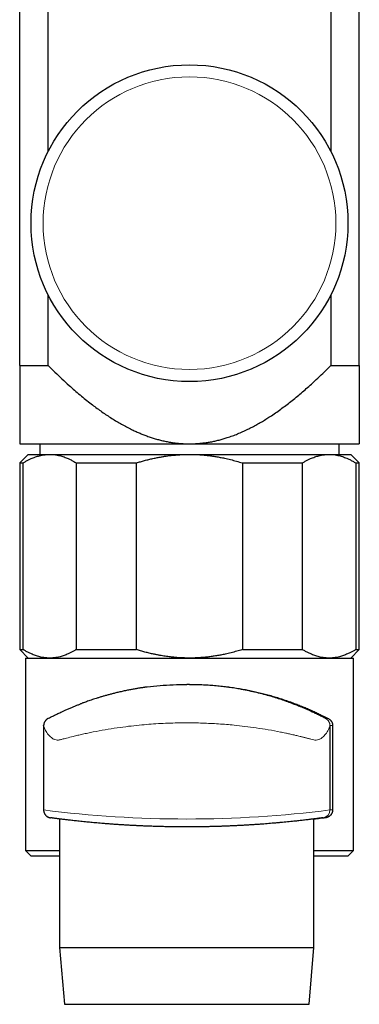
# Model space of a CAD drawing. Header units: millimetres. Extents: x 8 to 1267, y 12 to 683.
# Tile 20 of 50: x 632 to 662, y 492 to 579. Entities that reach past the tile are written whole.
import ezdxf

# ---------------------------------------------------------------- set-up
doc = ezdxf.new("R2010")
doc.units = ezdxf.units.MM

msp = doc.modelspace()

# ---------------------------------------------------------------- linework, layer by layer
at = {"color": 7, "linetype": 'Continuous', "lineweight": 30}
for p, q in [((632, 548.405), (632, 584.851)), ((634.51, 567.301), (634.51, 584.851)), ((659.49, 584.851), (659.49, 567.301)), ((662, 548.405), (662, 584.851)), ((634.51, 548.405), (634.51, 554.652)), ((659.49, 554.652), (659.49, 548.405)), ((632, 548.405), (634.51, 548.405)), ((659.49, 548.405), (662, 548.405)), ((632, 541.477), (647, 541.477)), ((633.78, 541.477), (633.78, 540.539)), ((647, 541.477), (662, 541.477)), ((660.221, 540.539), (660.221, 541.477)), ((632.75, 540.539), (632, 539.789)), ((632.75, 540.539), (634.653, 540.539)), ((634.653, 540.539), (646.989, 540.539)), ((646.989, 540.539), (659.335, 540.539)), ((659.335, 540.539), (661.25, 540.539)), ((662, 539.789), (661.25, 540.539)), ((632, 539.789), (632, 523.289)), ((632, 539.789), (632.315, 539.789)), ((632.315, 523.289), (632.315, 539.789)), ((636.992, 539.789), (642.305, 539.789)), ((636.992, 539.789), (636.992, 523.289)), ((642.305, 523.289), (642.305, 539.789)), ((651.672, 539.789), (656.99, 539.789)), ((651.672, 539.789), (651.672, 523.289)), ((656.99, 523.289), (656.99, 539.789)), ((661.68, 539.789), (661.68, 523.289)), ((661.68, 539.789), (662, 539.789)), ((662, 523.289), (662, 539.789)), ((632, 523.289), (632.75, 522.539)), ((632, 523.289), (632.315, 523.289)), ((636.992, 523.289), (642.305, 523.289)), ((651.672, 523.289), (656.99, 523.289)), ((661.25, 522.539), (662, 523.289)), ((661.68, 523.289), (662, 523.289)), ((632.5, 522.539), (632.5, 505.539)), ((632.5, 522.539), (661.5, 522.539)), ((661.5, 505.539), (661.5, 522.539)), ((646.988, 520.214), (646.752, 520.214)), ((634.115, 516.551), (634.11, 516.567)), ((634.11, 516.567), (634.11, 509.118)), ((659.41, 516.567), (659.41, 509.118)), ((659.644, 516.567), (659.644, 509.118)), ((634.11, 509.118), (634.11, 509.118)), ((635.524, 508.318), (635.524, 496.968)), ((657.995, 496.968), (657.995, 508.319)), ((646.75, 507.614), (646.751, 507.614)), ((632.5, 505.539), (633, 505.039)), ((632.5, 505.539), (635.524, 505.539)), ((635.524, 505.039), (633, 505.039)), ((657.995, 505.539), (661.5, 505.539)), ((661, 505.039), (657.995, 505.039)), ((661, 505.039), (661.5, 505.539)), ((635.524, 496.968), (635.961, 491.936)), ((635.524, 496.968), (647.201, 496.968)), ((647.201, 496.968), (657.995, 496.968)), ((657.559, 491.936), (657.995, 496.968)), ((635.961, 491.936), (647.184, 491.936)), ((647.184, 491.936), (657.559, 491.936))]:
    msp.add_line(p, q, dxfattribs=at)
at = {"color": 252, "linetype": 'Continuous', "lineweight": 0}
for p, q in [((659.035, 517.187), (659.269, 517.187)), ((659.644, 516.567), (659.41, 516.567)), ((659.41, 509.118), (659.644, 509.118)), ((658.803, 508.424), (658.801, 508.424)), ((659.037, 508.424), (658.803, 508.424))]:
    msp.add_line(p, q, dxfattribs=at)
at = {"color": 7, "linetype": 'Continuous', "lineweight": 30}
msp.add_circle((647, 560.977), 14, dxfattribs=at)
at = {"color": 252, "linetype": 'Continuous', "lineweight": 0}
msp.add_circle((647, 560.977), 12.931, dxfattribs=at)
for centre, radius, start, end in [((646.76, 608.331), 100.017, 262.73389, 277.26616), ((658.71, 509.118), 0.7, 277.69032, 0.00001)]:
    msp.add_arc(centre, radius, start, end, dxfattribs=at)
at = {"color": 7, "linetype": 'Continuous', "lineweight": 30}
for points, knots in [([(632, 548.405), (632, 548.139), (632, 547.607), (632, 546.818), (632, 546.102), (632, 545.458), (632, 544.883), (632, 544.314), (632, 543.742), (632, 543.167), (632, 542.655), (632, 542.214), (632, 541.841), (632, 541.598), (632, 541.477)], [0, 0, 0, 0, 0.108824, 0.217651, 0.326473, 0.408223, 0.489978, 0.57173, 0.653477, 0.740044, 0.82661, 0.884406, 0.942205, 1, 1, 1, 1]), ([(634.51, 548.405), (634.711, 548.204), (635.114, 547.803), (635.73, 547.214), (636.306, 546.685), (636.838, 546.214), (637.325, 545.798), (637.819, 545.392), (638.29, 545.021), (638.737, 544.683), (639.16, 544.377), (639.59, 544.08), (640.026, 543.792), (640.462, 543.52), (640.898, 543.264), (641.334, 543.023), (641.741, 542.814), (642.116, 542.633), (642.457, 542.479), (642.801, 542.335), (643.153, 542.198), (643.514, 542.07), (643.884, 541.951), (644.258, 541.844), (644.637, 541.749), (645.021, 541.667), (645.41, 541.599), (645.803, 541.545), (646.2, 541.506), (646.6, 541.481), (646.867, 541.478), (647, 541.477)], [0, 0, 0, 0, 0.058161, 0.116325, 0.174484, 0.218202, 0.261921, 0.305481, 0.349041, 0.384665, 0.420303, 0.455942, 0.491574, 0.527192, 0.561176, 0.595165, 0.629147, 0.654762, 0.680376, 0.705768, 0.73116, 0.757659, 0.784171, 0.810681, 0.837176, 0.864136, 0.891105, 0.918063, 0.945372, 0.972691, 1, 1, 1, 1]), ([(647, 541.477), (647.125, 541.478), (647.374, 541.481), (647.748, 541.502), (648.121, 541.536), (648.494, 541.584), (648.867, 541.646), (649.239, 541.722), (649.609, 541.809), (649.975, 541.909), (650.372, 542.031), (650.799, 542.179), (651.252, 542.356), (651.7, 542.548), (652.131, 542.75), (652.546, 542.96), (652.947, 543.177), (653.341, 543.403), (653.731, 543.639), (654.148, 543.905), (654.591, 544.202), (655.056, 544.531), (655.511, 544.869), (655.964, 545.219), (656.418, 545.585), (656.873, 545.965), (657.322, 546.354), (657.815, 546.795), (658.35, 547.29), (658.926, 547.842), (659.302, 548.217), (659.49, 548.405)], [0, 0, 0, 0, 0.025529, 0.051076, 0.076623, 0.102153, 0.128051, 0.153971, 0.179901, 0.205825, 0.231728, 0.264934, 0.298162, 0.331394, 0.364607, 0.395639, 0.426685, 0.457738, 0.48879, 0.519828, 0.558963, 0.598099, 0.636473, 0.674847, 0.715332, 0.755824, 0.796317, 0.836805, 0.891201, 0.945602, 1, 1, 1, 1]), ([(662, 548.405), (662, 548.139), (662, 547.607), (662, 546.818), (662, 546.102), (662, 545.458), (662, 544.883), (662, 544.314), (662, 543.742), (662, 543.167), (662, 542.655), (662, 542.214), (662, 541.841), (662, 541.598), (662, 541.477)], [0, 0, 0, 0, 0.1088242, 0.2176512, 0.3264735, 0.4082225, 0.4899776, 0.5717305, 0.6534767, 0.740044, 0.8266103, 0.8844064, 0.942205, 1, 1, 1, 1]), ([(632.315, 539.789), (632.393, 539.836), (632.548, 539.931), (632.784, 540.057), (633.002, 540.162), (633.201, 540.246), (633.381, 540.314), (633.562, 540.373), (633.765, 540.43), (633.993, 540.48), (634.244, 540.518), (634.465, 540.536), (634.601, 540.538), (634.653, 540.539)], [0, 0, 0, 0, 0.102608, 0.205234, 0.307838, 0.38515, 0.462461, 0.539121, 0.615779, 0.7218, 0.827851, 0.93387, 1, 1, 1, 1]), ([(634.653, 540.539), (634.74, 540.537), (634.914, 540.533), (635.174, 540.504), (635.412, 540.46), (635.628, 540.407), (635.822, 540.35), (636.014, 540.282), (636.229, 540.196), (636.469, 540.085), (636.732, 539.947), (636.905, 539.841), (636.992, 539.789)], [0, 0, 0, 0, 0.109491, 0.219018, 0.32851, 0.411237, 0.493965, 0.57546, 0.656956, 0.771291, 0.885658, 1, 1, 1, 1]), ([(642.305, 539.789), (642.426, 539.826), (642.668, 539.9), (643.033, 540.001), (643.402, 540.096), (643.772, 540.182), (644.145, 540.259), (644.489, 540.322), (644.804, 540.373), (645.088, 540.413), (645.373, 540.448), (645.694, 540.481), (646.051, 540.51), (646.444, 540.53), (646.757, 540.538), (646.938, 540.539), (646.989, 540.539)], [0, 0, 0, 0, 0.07967, 0.15934, 0.239178, 0.319015, 0.399074, 0.479131, 0.539396, 0.599661, 0.660012, 0.720364, 0.802878, 0.885574, 0.968332, 1, 1, 1, 1]), ([(646.989, 540.539), (647.162, 540.537), (647.51, 540.533), (648.031, 540.504), (648.508, 540.46), (648.941, 540.407), (649.329, 540.35), (649.713, 540.282), (650.145, 540.196), (650.624, 540.085), (651.151, 539.947), (651.499, 539.841), (651.672, 539.789)], [0, 0, 0, 0, 0.109491, 0.219018, 0.32851, 0.411237, 0.493965, 0.57546, 0.656956, 0.771291, 0.885658, 1, 1, 1, 1]), ([(656.99, 539.789), (657.068, 539.836), (657.224, 539.931), (657.461, 540.057), (657.679, 540.162), (657.879, 540.246), (658.06, 540.314), (658.24, 540.373), (658.445, 540.43), (658.673, 540.48), (658.925, 540.518), (659.146, 540.536), (659.283, 540.538), (659.335, 540.539)], [0, 0, 0, 0, 0.102608, 0.205234, 0.307838, 0.38515, 0.462461, 0.539121, 0.615779, 0.7218, 0.827851, 0.93387, 1, 1, 1, 1]), ([(659.335, 540.539), (659.422, 540.537), (659.596, 540.533), (659.857, 540.504), (660.096, 540.46), (660.313, 540.407), (660.507, 540.35), (660.699, 540.282), (660.915, 540.196), (661.156, 540.085), (661.419, 539.947), (661.593, 539.841), (661.68, 539.789)], [0, 0, 0, 0, 0.109491, 0.219018, 0.32851, 0.411237, 0.493965, 0.57546, 0.656956, 0.771291, 0.885658, 1, 1, 1, 1]), ([(634.653, 522.539), (634.567, 522.541), (634.393, 522.544), (634.133, 522.574), (633.895, 522.617), (633.679, 522.67), (633.485, 522.728), (633.293, 522.795), (633.078, 522.882), (632.838, 522.993), (632.575, 523.131), (632.402, 523.236), (632.315, 523.289)], [0, 0, 0, 0, 0.109491, 0.219018, 0.32851, 0.411237, 0.493965, 0.57546, 0.656956, 0.771291, 0.885658, 1, 1, 1, 1]), ([(636.992, 523.289), (636.914, 523.241), (636.759, 523.147), (636.523, 523.02), (636.305, 522.916), (636.106, 522.831), (635.926, 522.763), (635.745, 522.704), (635.542, 522.647), (635.314, 522.597), (635.063, 522.56), (634.842, 522.541), (634.706, 522.539), (634.653, 522.539)], [0, 0, 0, 0, 0.102608, 0.205234, 0.307838, 0.38515, 0.462461, 0.539121, 0.615779, 0.7218, 0.827851, 0.93387, 1, 1, 1, 1]), ([(646.989, 522.539), (646.938, 522.539), (646.762, 522.54), (646.459, 522.547), (646.081, 522.566), (645.702, 522.595), (645.293, 522.637), (644.854, 522.695), (644.449, 522.762), (644.108, 522.826), (643.794, 522.891), (643.446, 522.971), (643.063, 523.068), (642.683, 523.173), (642.431, 523.25), (642.305, 523.289)], [0, 0, 0, 0, 0.031668, 0.111194, 0.190721, 0.270493, 0.350265, 0.449765, 0.549266, 0.608867, 0.668467, 0.751243, 0.834064, 0.917012, 1, 1, 1, 1]), ([(651.672, 523.289), (651.506, 523.238), (651.173, 523.137), (650.668, 523.004), (650.201, 522.894), (649.773, 522.807), (649.387, 522.737), (649, 522.678), (648.607, 522.629), (648.208, 522.589), (647.802, 522.56), (647.396, 522.542), (647.124, 522.54), (646.989, 522.539)], [0, 0, 0, 0, 0.10967, 0.219362, 0.329026, 0.411719, 0.494411, 0.576298, 0.658185, 0.743623, 0.829094, 0.914564, 1, 1, 1, 1]), ([(659.335, 522.539), (659.248, 522.541), (659.074, 522.544), (658.813, 522.574), (658.574, 522.617), (658.358, 522.67), (658.163, 522.728), (657.971, 522.795), (657.755, 522.882), (657.515, 522.993), (657.251, 523.131), (657.077, 523.236), (656.99, 523.289)], [0, 0, 0, 0, 0.109491, 0.219018, 0.32851, 0.411237, 0.493965, 0.57546, 0.656956, 0.771291, 0.885658, 1, 1, 1, 1]), ([(661.68, 523.289), (661.602, 523.241), (661.446, 523.147), (661.21, 523.02), (660.991, 522.916), (660.791, 522.831), (660.611, 522.763), (660.43, 522.704), (660.226, 522.647), (659.998, 522.597), (659.745, 522.56), (659.525, 522.541), (659.388, 522.539), (659.335, 522.539)], [0, 0, 0, 0, 0.102608, 0.205234, 0.307838, 0.38515, 0.462461, 0.539121, 0.615779, 0.7218, 0.827851, 0.93387, 1, 1, 1, 1]), ([(643.273, 519.984), (643.272, 519.984), (643.27, 519.984), (643.261, 519.983), (643.245, 519.98), (643.22, 519.977), (643.183, 519.972), (643.131, 519.964), (643.062, 519.954), (642.982, 519.943), (642.891, 519.929), (642.79, 519.914), (642.677, 519.897), (642.552, 519.877), (642.418, 519.855), (642.214, 519.821), (641.947, 519.773), (641.599, 519.707), (641.234, 519.632), (640.855, 519.548), (640.503, 519.464), (640.177, 519.382), (639.877, 519.303), (639.585, 519.223), (639.302, 519.141), (639.028, 519.059), (638.771, 518.978), (638.53, 518.901), (638.306, 518.826), (638.095, 518.754), (637.897, 518.684), (637.729, 518.623), (637.589, 518.572), (637.475, 518.529), (637.4, 518.501), (637.359, 518.486), (637.358, 518.485)], [0, 0, 0, 0, 0.0010003, 0.0020523, 0.0045431, 0.0078178, 0.0120273, 0.0192121, 0.0282736, 0.0392599, 0.0513816, 0.0652553, 0.0808985, 0.0983282, 0.1175613, 0.1376914, 0.1852524, 0.2330179, 0.2902385, 0.3478631, 0.4057017, 0.4548009, 0.5038042, 0.552653, 0.6014368, 0.6501875, 0.6985379, 0.7433717, 0.7874869, 0.8308254, 0.873228, 0.9145637, 0.9432603, 0.9713431, 0.9990906, 1, 1, 1, 1]), ([(643.272, 519.983), (643.644, 520.028), (644.397, 520.119), (645.566, 520.199), (646.358, 520.209), (646.752, 520.214)], [0, 0, 0, 0, 0.328923, 0.665356, 1, 1, 1, 1]), ([(646.988, 520.214), (647.081, 520.214), (647.266, 520.214), (647.543, 520.209), (647.82, 520.202), (648.098, 520.192), (648.376, 520.178), (648.654, 520.162), (648.932, 520.143), (649.21, 520.121), (649.489, 520.096), (649.767, 520.068), (650.045, 520.037), (650.323, 520.004), (650.599, 519.967), (650.874, 519.927), (651.148, 519.885), (651.417, 519.841), (651.68, 519.795), (651.937, 519.747), (652.193, 519.697), (652.448, 519.644), (652.7, 519.59), (652.95, 519.533), (653.199, 519.474), (653.446, 519.413), (653.691, 519.35), (653.935, 519.285), (654.176, 519.218), (654.415, 519.149), (654.651, 519.079), (654.884, 519.007), (655.115, 518.934), (655.345, 518.858), (655.574, 518.78), (655.803, 518.701), (656.029, 518.62), (656.251, 518.538), (656.47, 518.455), (656.685, 518.371), (656.897, 518.286), (657.106, 518.201), (657.311, 518.114), (657.513, 518.028), (657.711, 517.941), (657.905, 517.854), (658.096, 517.766), (658.282, 517.679), (658.463, 517.593), (658.665, 517.494), (658.885, 517.385), (659.094, 517.278), (659.219, 517.213), (659.269, 517.187)], [0, 0, 0, 0, 0.0184723, 0.0369535, 0.0554742, 0.0740038, 0.0926141, 0.1112333, 0.1299824, 0.1487406, 0.1676536, 0.1865758, 0.2056292, 0.2246916, 0.2438365, 0.2629904, 0.282185, 0.3013885, 0.3198579, 0.338335, 0.3568457, 0.3753639, 0.3939493, 0.4125421, 0.4312415, 0.4499483, 0.4687812, 0.4876214, 0.5065673, 0.5255204, 0.5445391, 0.5635649, 0.5826226, 0.6016872, 0.6214536, 0.6412275, 0.6610344, 0.6808486, 0.7007293, 0.7206173, 0.7406119, 0.7606139, 0.7807427, 0.8008789, 0.8211227, 0.8413739, 0.861693, 0.8820197, 0.9023804, 0.9227487, 0.9517006, 0.980675, 1, 1, 1, 1]), ([(634.542, 517.217), (634.592, 517.244), (634.668, 517.283), (634.838, 517.37), (634.99, 517.446), (635.169, 517.535), (635.354, 517.625), (635.541, 517.713), (635.732, 517.802), (635.961, 517.907), (636.232, 518.026), (636.515, 518.147), (636.767, 518.252), (636.964, 518.331), (637.176, 518.415), (637.295, 518.46), (637.375, 518.491)], [0, 0, 0, 0, 0.120073, 0.181601, 0.246244, 0.314393, 0.386379, 0.439745, 0.497051, 0.563301, 0.646561, 0.733987, 0.807461, 0.866095, 0.909946, 1, 1, 1, 1]), ([(634.517, 517.204), (634.514, 517.203), (634.505, 517.198), (634.493, 517.191), (634.48, 517.184), (634.468, 517.177), (634.456, 517.171), (634.444, 517.163), (634.432, 517.156), (634.422, 517.15), (634.416, 517.145), (634.411, 517.142), (634.408, 517.14), (634.405, 517.138), (634.402, 517.135), (634.396, 517.131), (634.387, 517.124), (634.377, 517.116), (634.366, 517.106), (634.356, 517.096), (634.346, 517.085), (634.335, 517.073), (634.324, 517.061), (634.315, 517.051), (634.307, 517.042), (634.302, 517.036), (634.296, 517.03), (634.289, 517.021), (634.281, 517.013), (634.268, 516.999), (634.25, 516.977), (634.228, 516.945), (634.205, 516.907), (634.181, 516.862), (634.157, 516.805), (634.135, 516.734), (634.117, 516.649), (634.115, 516.587), (634.114, 516.554)], [0, 0, 0, 0, 0.033551, 0.097236, 0.156099, 0.205607, 0.245876, 0.277178, 0.300178, 0.309095, 0.316821, 0.320457, 0.324074, 0.326024, 0.328246, 0.333825, 0.350611, 0.375683, 0.409326, 0.449808, 0.485133, 0.513347, 0.534882, 0.550685, 0.557142, 0.563234, 0.569556, 0.576649, 0.594243, 0.612513, 0.646675, 0.679379, 0.712867, 0.750348, 0.797896, 0.855892, 0.923634, 1, 1, 1, 1]), ([(659.269, 517.187), (659.287, 517.177), (659.321, 517.158), (659.372, 517.123), (659.42, 517.082), (659.466, 517.035), (659.505, 516.987), (659.536, 516.942), (659.561, 516.9), (659.583, 516.855), (659.601, 516.811), (659.615, 516.769), (659.625, 516.732), (659.635, 516.686), (659.643, 516.632), (659.644, 516.589), (659.644, 516.567)], [0, 0, 0, 0, 0.10013, 0.199918, 0.299479, 0.39892, 0.498263, 0.562277, 0.623213, 0.687794, 0.748725, 0.792226, 0.833976, 0.87433, 0.936917, 1, 1, 1, 1]), ([(634.11, 509.118), (634.111, 509.101), (634.111, 509.067), (634.117, 509.015), (634.127, 508.963), (634.14, 508.912), (634.157, 508.863), (634.178, 508.817), (634.201, 508.772), (634.227, 508.729), (634.256, 508.69), (634.286, 508.652), (634.319, 508.618), (634.353, 508.587), (634.388, 508.558), (634.424, 508.533), (634.461, 508.51), (634.497, 508.491), (634.533, 508.474), (634.567, 508.461), (634.599, 508.45), (634.627, 508.442), (634.649, 508.436), (634.666, 508.432), (634.678, 508.43), (634.687, 508.428), (634.694, 508.427), (634.699, 508.426), (634.704, 508.426), (634.707, 508.425), (634.71, 508.425), (634.713, 508.424), (634.715, 508.424), (634.716, 508.424), (634.716, 508.424)], [0, 0, 0, 0, 0.040223, 0.08437, 0.127988, 0.171078, 0.213635, 0.255648, 0.297102, 0.33797, 0.378222, 0.417814, 0.456695, 0.494797, 0.532037, 0.568309, 0.603479, 0.637372, 0.669753, 0.700281, 0.728383, 0.752916, 0.772161, 0.786137, 0.796844, 0.806171, 0.8157, 0.826551, 0.840249, 0.858935, 0.885904, 0.927012, 0.994438, 1, 1, 1, 1]), ([(659.644, 509.118), (659.644, 509.117), (659.644, 509.095), (659.642, 509.053), (659.634, 508.989), (659.618, 508.924), (659.598, 508.865), (659.576, 508.815), (659.546, 508.758), (659.506, 508.698), (659.455, 508.638), (659.403, 508.587), (659.347, 508.544), (659.289, 508.508), (659.229, 508.477), (659.167, 508.453), (659.103, 508.435), (659.059, 508.428), (659.037, 508.424)], [0, 0, 0, 0, 0.002379, 0.043739, 0.086352, 0.138706, 0.192545, 0.234338, 0.276147, 0.361836, 0.439053, 0.516871, 0.59612, 0.675721, 0.756168, 0.836874, 0.918436, 1, 1, 1, 1]), ([(658.801, 508.424), (658.801, 508.424), (658.799, 508.423), (658.785, 508.422), (658.758, 508.418), (658.715, 508.412), (658.66, 508.405), (658.594, 508.396), (658.52, 508.386), (658.437, 508.376), (658.345, 508.364), (658.246, 508.351), (658.128, 508.336), (657.987, 508.318), (657.823, 508.297), (657.648, 508.276), (657.465, 508.254), (657.269, 508.231), (657.068, 508.207), (656.865, 508.184), (656.661, 508.161), (656.447, 508.138), (656.209, 508.112), (655.945, 508.085), (655.657, 508.056), (655.365, 508.027), (655.069, 507.999), (654.762, 507.971), (654.459, 507.945), (654.159, 507.92), (653.864, 507.896), (653.563, 507.872), (653.233, 507.848), (652.874, 507.823), (652.492, 507.797), (652.111, 507.774), (651.731, 507.752), (651.345, 507.732), (650.966, 507.713), (650.596, 507.696), (650.234, 507.682), (649.878, 507.669), (649.505, 507.656), (649.116, 507.645), (648.703, 507.635), (648.274, 507.627), (647.829, 507.621), (647.369, 507.616), (646.942, 507.614), (646.55, 507.614), (646.192, 507.616), (645.835, 507.619), (645.45, 507.624), (645.037, 507.63), (644.605, 507.64), (644.185, 507.651), (643.777, 507.663), (643.373, 507.678), (642.987, 507.693), (642.621, 507.709), (642.273, 507.726), (641.93, 507.743), (641.569, 507.764), (641.19, 507.786), (640.806, 507.811), (640.436, 507.836), (640.082, 507.862), (639.737, 507.888), (639.412, 507.914), (639.108, 507.94), (638.824, 507.964), (638.547, 507.989), (638.284, 508.014), (638.036, 508.038), (637.784, 508.062), (637.523, 508.089), (637.258, 508.117), (637.016, 508.143), (636.796, 508.167), (636.596, 508.19), (636.408, 508.211), (636.233, 508.232), (636.069, 508.251), (635.899, 508.272), (635.726, 508.293), (635.557, 508.314), (635.407, 508.333), (635.273, 508.35), (635.153, 508.366), (635.052, 508.379), (634.967, 508.39), (634.896, 508.4), (634.837, 508.407), (634.786, 508.414), (634.747, 508.42), (634.725, 508.423), (634.722, 508.423), (634.721, 508.423)], [0, 0, 0, 0, 0.004803, 0.013445, 0.024357, 0.035271, 0.046183, 0.055964, 0.065748, 0.075529, 0.0847, 0.093873, 0.103044, 0.114803, 0.126561, 0.137593, 0.148632, 0.159671, 0.170703, 0.180494, 0.19029, 0.200086, 0.209877, 0.221742, 0.233607, 0.244739, 0.255878, 0.267017, 0.278149, 0.288028, 0.297912, 0.307796, 0.317675, 0.329671, 0.341668, 0.352925, 0.364189, 0.375452, 0.386709, 0.396871, 0.407035, 0.417197, 0.426689, 0.437939, 0.449191, 0.460441, 0.472793, 0.485149, 0.497502, 0.507104, 0.516708, 0.52631, 0.535813, 0.547784, 0.559756, 0.57099, 0.582231, 0.593472, 0.604706, 0.614678, 0.624654, 0.634631, 0.644603, 0.656594, 0.668584, 0.679836, 0.691094, 0.702352, 0.713603, 0.723591, 0.733583, 0.743575, 0.753562, 0.76281, 0.772058, 0.783349, 0.794644, 0.805935, 0.815647, 0.825362, 0.835075, 0.844304, 0.853536, 0.862765, 0.874694, 0.886623, 0.897819, 0.909022, 0.920225, 0.931421, 0.941363, 0.95131, 0.961257, 0.9712, 0.983233, 0.995272, 1, 1, 1, 1]), ([(659.037, 508.424), (658.976, 508.416), (658.854, 508.399), (658.642, 508.371), (658.4, 508.34), (658.178, 508.312), (658.039, 508.295), (657.995, 508.29)], [0, 0, 0, 0, 0.189346, 0.378788, 0.631316, 0.884069, 1, 1, 1, 1])]:
    msp.add_open_spline(points, degree=3, knots=knots, dxfattribs=at)
at = {"color": 252, "linetype": 'Continuous', "lineweight": 0}
for points, knots in [([(646.752, 520.214), (646.757, 520.214), (646.96, 520.219), (647.363, 520.208), (647.957, 520.19), (648.546, 520.156), (649.13, 520.109), (649.708, 520.051), (650.342, 519.972), (651.022, 519.871), (651.739, 519.743), (652.425, 519.601), (653.081, 519.448), (653.706, 519.285), (654.295, 519.117), (654.843, 518.947), (655.224, 518.82), (655.468, 518.736), (655.591, 518.692), (655.706, 518.651), (655.805, 518.615), (655.892, 518.583), (655.992, 518.546), (656.1, 518.506), (656.207, 518.465), (656.302, 518.429), (656.407, 518.387), (656.545, 518.333), (656.729, 518.259), (656.962, 518.163), (657.229, 518.049), (657.498, 517.931), (657.738, 517.823), (657.939, 517.73), (658.208, 517.603), (658.517, 517.452), (658.812, 517.303), (658.999, 517.206), (659.024, 517.193), (659.035, 517.187)], [0, 0, 0, 0, 0.00077, 0.036515, 0.072076, 0.107538, 0.142986, 0.178508, 0.214188, 0.261655, 0.308571, 0.355144, 0.401585, 0.448106, 0.494638, 0.54053, 0.586486, 0.598793, 0.611048, 0.623259, 0.634098, 0.64147, 0.652706, 0.667297, 0.678201, 0.688007, 0.696735, 0.709131, 0.725428, 0.74564, 0.769776, 0.794028, 0.815285, 0.83356, 0.848874, 0.892135, 0.93093, 0.966394, 1, 1, 1, 1]), ([(659.41, 516.567), (659.407, 516.557), (659.4, 516.536), (659.35, 516.402), (659.266, 516.203), (659.145, 515.98), (658.986, 515.759), (658.818, 515.579), (658.634, 515.434), (658.427, 515.33), (658.203, 515.276), (657.969, 515.297), (657.724, 515.366), (657.513, 515.426), (657.353, 515.472), (657.245, 515.501), (657.135, 515.53), (657.023, 515.558), (656.908, 515.585), (656.821, 515.605), (656.705, 515.632), (656.525, 515.677), (656.215, 515.75), (655.862, 515.829), (655.523, 515.902), (655.256, 515.958), (654.758, 516.059), (653.999, 516.199), (652.942, 516.366), (651.932, 516.503), (650.818, 516.627), (649.57, 516.729), (648.165, 516.798), (646.95, 516.819), (645.929, 516.809), (645.089, 516.785), (644.245, 516.744), (643.4, 516.686), (642.521, 516.609), (641.583, 516.505), (640.57, 516.368), (639.511, 516.2), (638.739, 516.057), (638.24, 515.957), (638.006, 515.908), (637.777, 515.859), (637.554, 515.811), (637.337, 515.762), (637.127, 515.713), (636.922, 515.663), (636.584, 515.579), (636.18, 515.474), (635.828, 515.382), (635.627, 515.333), (635.525, 515.311), (635.443, 515.296), (635.377, 515.287), (635.262, 515.286), (635.091, 515.33), (634.887, 515.433), (634.705, 515.577), (634.537, 515.757), (634.394, 515.953), (634.286, 516.141), (634.219, 516.28), (634.17, 516.398), (634.136, 516.486), (634.117, 516.542), (634.115, 516.549), (634.115, 516.551)], [0, 0, 0, 0, 0.015407, 0.032984, 0.047428, 0.068495, 0.086506, 0.100841, 0.115037, 0.130436, 0.144047, 0.156323, 0.169836, 0.182475, 0.187408, 0.192332, 0.197254, 0.202173, 0.20709, 0.212006, 0.213092, 0.221562, 0.233965, 0.249401, 0.261001, 0.270245, 0.277136, 0.311496, 0.342891, 0.371326, 0.396807, 0.433334, 0.468958, 0.503711, 0.524533, 0.545663, 0.56711, 0.588881, 0.610983, 0.636528, 0.665034, 0.696509, 0.730955, 0.739072, 0.747189, 0.755308, 0.763426, 0.771545, 0.779665, 0.787785, 0.795906, 0.821188, 0.840938, 0.847291, 0.852761, 0.857348, 0.861057, 0.863891, 0.87736, 0.892664, 0.906489, 0.920675, 0.939249, 0.954294, 0.966238, 0.975086, 0.987134, 0.998149, 1, 1, 1, 1])]:
    msp.add_open_spline(points, degree=3, knots=knots, dxfattribs=at)
msp.add_open_spline([(659.41, 516.567), (659.405, 516.631), (659.395, 516.758), (659.315, 516.933), (659.197, 517.085), (659.089, 517.153), (659.035, 517.187)], degree=3, dxfattribs=at)

doc.saveas('drawing.dxf')
